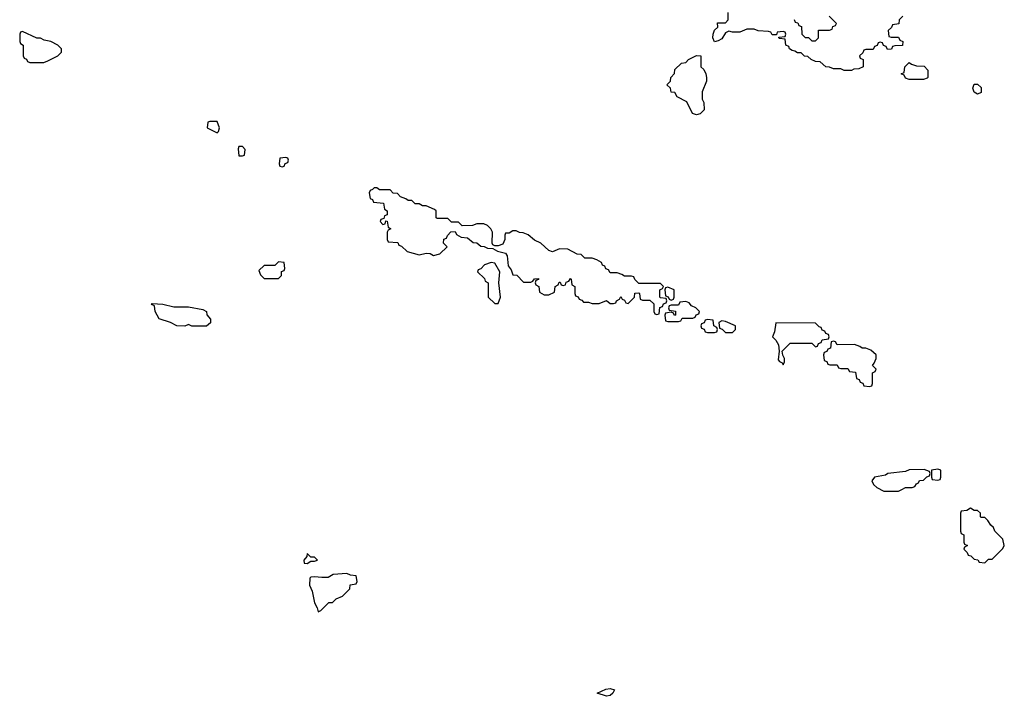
# Model space of a CAD drawing. Header units: inches. Extents: x 2671394 to 2765652, y 830470 to 955458.
# Tile 78 of 256: x 2701034 to 2706498, y 871113 to 874871. Entities that reach past the tile are written whole.
import ezdxf

# ---------------------------------------------------------------- set-up
doc = ezdxf.new("R2010")
doc.units = ezdxf.units.IN
doc.header["$MEASUREMENT"] = 0
doc.layers.add('C7807', color=7, linetype='Continuous')

msp = doc.modelspace()

# ---------------------------------------------------------------- linework, layer by layer
at = {"layer": 'C7807', "color": 2, "elevation": 14}
for points in [[(2705934, 874890), (2705914, 874870), (2705912.7, 874847.3), (2705878, 874842), (2705872.7, 874827.3), (2705854, 874810), (2705858, 874778), (2705870, 874774), (2705910, 874774), (2705918, 874758), (2705934, 874750), (2705932.7, 874727.3), (2705890, 874726), (2705878, 874722), (2705872.7, 874707.3), (2705850, 874706), (2705842, 874722), (2705827.3, 874727.3), (2705822, 874742), (2705810, 874746), (2705798, 874742), (2705792.7, 874727.3), (2705778, 874722), (2705770, 874706), (2705730, 874706), (2705718, 874702), (2705712.7, 874687.3), (2705694, 874670), (2705698, 874658), (2705714, 874650), (2705714, 874610), (2705690, 874598), (2705663.6, 874596.4), (2705650, 874588), (2705610, 874588), (2705590, 874598), (2705550, 874598), (2705527.3, 874607.3), (2705508.4, 874608.4), (2705476.4, 874636.4), (2705450, 874638), (2705426, 874650), (2705407.3, 874667.3), (2705388.4, 874668.4), (2705370, 874686), (2705350, 874686), (2705336.4, 874696.4), (2705320.4, 874700.4), (2705306, 874710), (2705302, 874722), (2705286, 874730), (2705282, 874762), (2705250, 874766), (2705246, 874770), (2705246, 874774), (2705282, 874778), (2705286, 874790), (2705282, 874802), (2705270, 874806), (2705238, 874802), (2705234, 874786), (2705210, 874786), (2705202, 874802), (2705190, 874806), (2705131.6, 874808.4), (2705110, 874818), (2705070, 874818), (2705030, 874802), (2704990, 874802), (2704970, 874808), (2704950, 874798), (2704930, 874765.2), (2704910, 874753.2), (2704890, 874748.7), (2704880.9, 874770), (2704882.7, 874790), (2704890, 874812), (2704908, 874830), (2704907.3, 874852.7), (2704950, 874854), (2704966, 874870), (2704966, 874910)], [(2705332, 874872), (2705338, 874858), (2705352.7, 874852.7), (2705358, 874838), (2705372.7, 874832.7), (2705374, 874790), (2705392.7, 874772.7), (2705411.6, 874771.6), (2705430, 874754), (2705450, 874754), (2705466, 874770), (2705467.3, 874812.7), (2705527.3, 874812.7), (2705542, 874818), (2705547.3, 874832.7), (2705562, 874838), (2705566, 874850), (2705526, 874890)]]:
    msp.add_lwpolyline(points, dxfattribs=at)
at = {"layer": 'C7807', "color": 2}
for points, elevation in [([(2701050, 874806), (2701038, 874802), (2701034, 874790), (2701034, 874750), (2701038, 874738), (2701054, 874730), (2701054, 874670), (2701058, 874658), (2701072, 874652), (2701078, 874638), (2701090, 874634), (2701167.3, 874632.7), (2701190, 874642), (2701246, 874670), (2701266, 874690), (2701266, 874710), (2701246, 874730), (2701206, 874750), (2701170, 874758), (2701150, 874768), (2701128.4, 874768.4)], 18), ([(2704790, 874342), (2704768, 874350), (2704735.3, 874415.3), (2704683.1, 874443.1), (2704670, 874466), (2704648.9, 874468.9), (2704646, 874490), (2704626, 874510), (2704646, 874530), (2704648, 874550), (2704667.3, 874572.7), (2704670, 874594), (2704706, 874630), (2704730, 874634), (2704746, 874650), (2704790, 874672), (2704814, 874670), (2704814, 874610), (2704830, 874594), (2704842, 874570), (2704844.7, 874550), (2704844.7, 874530), (2704822, 874470), (2704822, 874430), (2704831.1, 874411.1), (2704832, 874370), (2704810, 874348.7)], 14), ([(2705970, 874538), (2705950, 874546), (2705942, 874562), (2705926, 874570), (2705942, 874578), (2705946, 874610), (2705970, 874634), (2705983.6, 874623.6), (2706010, 874614), (2706052.7, 874612.7), (2706074, 874590), (2706074, 874550), (2706070, 874546), (2706050, 874538)], 14), ([(2706350, 874458), (2706330, 874468), (2706324, 874490), (2706330, 874512), (2706350, 874512), (2706370, 874494), (2706370, 874466)], 14), ([(2702130, 874306), (2702090, 874306), (2702078, 874302), (2702074, 874270), (2702130, 874242), (2702138, 874250), (2702142, 874270)], 18), ([(2702270, 874166), (2702250, 874166), (2702246.4, 874153.6), (2702250, 874114), (2702270, 874114), (2702282, 874118), (2702286, 874150)], 18), ([(2702510, 874106), (2702478, 874102), (2702474, 874070), (2702478, 874058), (2702490, 874054), (2702502, 874058), (2702507.3, 874072.7), (2702522, 874078), (2702526, 874090), (2702522, 874102)], 18), ([(2703002, 873938), (2702992.7, 873927.3), (2702978, 873922), (2702974, 873910), (2702978, 873878), (2702992.7, 873872.7), (2702998, 873858), (2703052.7, 873852.7), (2703058, 873818), (2703074, 873810), (2703072.7, 873787.3), (2703058, 873782), (2703054, 873766), (2703038, 873762), (2703034, 873750), (2703050, 873734), (2703062, 873738), (2703066, 873754), (2703072.7, 873752.7), (2703078, 873718), (2703094, 873710), (2703078, 873702), (2703074, 873690), (2703074, 873650), (2703078, 873638), (2703132.7, 873632.7), (2703138, 873618), (2703152.7, 873612.7), (2703183.6, 873583.6), (2703250, 873564.7), (2703290, 873574), (2703311.6, 873571.6), (2703330, 873562), (2703366, 873570), (2703406, 873610), (2703386, 873630), (2703387.3, 873652.7), (2703402, 873658), (2703407.3, 873672.7), (2703427.3, 873692.7), (2703450, 873694), (2703458, 873678), (2703483.6, 873663.6), (2703519.6, 873659.6), (2703550, 873634), (2703571.6, 873631.6), (2703592.7, 873612.7), (2703611.6, 873611.6), (2703630, 873602), (2703659.6, 873599.6), (2703685.4, 873585.4), (2703730, 873574), (2703739.1, 873559.1), (2703744, 873504), (2703761, 873481), (2703770, 873454), (2703792.7, 873452.7), (2703830, 873414), (2703870, 873414), (2703882, 873418), (2703890, 873432), (2703912.7, 873432.7), (2703912.7, 873427.3), (2703898, 873422), (2703894, 873410), (2703898, 873398), (2703914, 873390), (2703918, 873358), (2703943.6, 873343.6), (2703970, 873342), (2704002, 873358), (2704006, 873390), (2704022, 873398), (2704027.3, 873412.7), (2704032.7, 873412.7), (2704038, 873398), (2704050, 873394), (2704062, 873398), (2704067.3, 873412.7), (2704082, 873418), (2704090, 873434), (2704094, 873430), (2704098, 873398), (2704114, 873390), (2704114, 873350), (2704118, 873338), (2704132.7, 873332.7), (2704138, 873318), (2704152.7, 873312.7), (2704162, 873302), (2704190, 873302), (2704210, 873294), (2704250, 873294), (2704290, 873312), (2704310, 873294), (2704330, 873294), (2704342, 873298), (2704346, 873310), (2704362, 873318), (2704370, 873334), (2704378, 873318), (2704390, 873314), (2704398, 873298), (2704410, 873294), (2704446, 873330), (2704447.3, 873352.7), (2704470, 873354), (2704474, 873350), (2704478, 873318), (2704490, 873314), (2704530, 873314), (2704552.7, 873292.7), (2704554, 873250), (2704558, 873238), (2704570, 873234), (2704582, 873238), (2704587.3, 873272.7), (2704602, 873278), (2704607.3, 873292.7), (2704622, 873298), (2704626, 873310), (2704622, 873322), (2704590, 873326), (2704586, 873330), (2704586, 873370), (2704602, 873378), (2704606, 873390), (2704590, 873406), (2704470, 873406), (2704447.3, 873427.3), (2704442, 873442), (2704430, 873446), (2704390, 873446), (2704376.4, 873456.4), (2704350, 873466), (2704310, 873466), (2704302, 873482), (2704287.3, 873487.3), (2704282, 873502), (2704267.3, 873507.3), (2704262, 873522), (2704236.4, 873536.4), (2704210, 873546), (2704170, 873546), (2704150, 873566), (2704128.4, 873568.4), (2704076.4, 873596.4), (2704030, 873598), (2703990, 873582), (2703970, 873588.7), (2703926, 873630), (2703890, 873646), (2703856.4, 873676.4), (2703827.3, 873687.3), (2703808.4, 873688.4), (2703790, 873698), (2703770, 873698), (2703750, 873686), (2703730, 873686), (2703725.4, 873674.6), (2703726, 873650), (2703715.3, 873624.7), (2703690, 873615.3), (2703670, 873615.3), (2703660.2, 873620.2), (2703655.3, 873630), (2703658, 873690), (2703648, 873710), (2703630, 873728), (2703610, 873738), (2703570, 873738), (2703547.3, 873727.3), (2703490, 873726), (2703470, 873746), (2703430, 873746), (2703410, 873766), (2703350, 873766), (2703346, 873770), (2703346, 873810), (2703336.4, 873816.4), (2703290, 873838), (2703270, 873838), (2703250, 873848), (2703228.4, 873848.4), (2703210, 873866), (2703190, 873866), (2703176.4, 873876.4), (2703147.3, 873887.3), (2703130, 873906), (2703107.3, 873907.3), (2703090, 873926), (2703030, 873926), (2703016.4, 873936.4)], 18), ([(2702470, 873526), (2702450, 873506), (2702390, 873506), (2702362, 873478), (2702370, 873454), (2702390, 873434), (2702470, 873434), (2702486, 873450), (2702487.3, 873472.7), (2702502, 873478), (2702506, 873490), (2702502, 873522)], 18), ([(2703650, 873522), (2703614, 873510), (2703592.7, 873487.3), (2703578, 873482), (2703574, 873470), (2703612.7, 873432.7), (2703618, 873418), (2703634, 873410), (2703634, 873330), (2703670, 873294), (2703690, 873294), (2703702, 873330), (2703692.7, 873410), (2703699, 873470), (2703670, 873518)], 18), ([(2704630, 873386), (2704618, 873382), (2704614, 873370), (2704618, 873338), (2704632.7, 873332.7), (2704638, 873318), (2704650, 873314), (2704662, 873318), (2704666, 873330), (2704666, 873370)], 18), ([(2701890, 873276), (2701970, 873276), (2702050, 873262), (2702071.1, 873251.1), (2702072.7, 873232.7), (2702092.7, 873207.3), (2702092.7, 873187.3), (2702070, 873168), (2701990, 873168), (2701970, 873178), (2701950, 873168.7), (2701906, 873170), (2701870, 873188.7), (2701808, 873210), (2701786, 873250), (2701782, 873282), (2701766, 873290), (2701770, 873294), (2701828.9, 873291.1)], 14), ([(2704730, 873306), (2704698, 873302), (2704690, 873286), (2704650, 873286), (2704638, 873282), (2704634, 873270), (2704638, 873258), (2704672.7, 873252.7), (2704674, 873230), (2704667.3, 873227.3), (2704662, 873242), (2704650, 873246), (2704618, 873242), (2704614, 873230), (2704618, 873198), (2704630, 873194), (2704690, 873194), (2704702, 873198), (2704710, 873214), (2704770, 873214), (2704782, 873218), (2704787.3, 873232.7), (2704802, 873238), (2704806, 873250), (2704786, 873270), (2704762, 873282), (2704750, 873298)], 18), ([(2704850, 873206), (2704838, 873202), (2704832.7, 873187.3), (2704818, 873182), (2704814, 873170), (2704818, 873158), (2704832.7, 873152.7), (2704838, 873138), (2704850, 873134), (2704890, 873134), (2704902, 873138), (2704906, 873150), (2704902, 873162), (2704886, 873170), (2704882, 873202)], 18), ([(2704930, 873198), (2704914, 873190), (2704918, 873158), (2704932.7, 873152.7), (2704950, 873134), (2704990, 873134), (2705006, 873150), (2705006, 873170), (2704950, 873195.3)], 18), ([(2705230, 873188), (2705223.5, 873136.5), (2705212, 873110), (2705231, 873091), (2705244.9, 873064.9), (2705248.2, 873030), (2705242.8, 872982.8), (2705250, 872972), (2705266, 872966), (2705270, 872954), (2705278, 872970), (2705278, 872990), (2705268.4, 873008.4), (2705266, 873030), (2705310, 873074), (2705430, 873074), (2705450, 873054), (2705462, 873058), (2705467.3, 873072.7), (2705482, 873078), (2705487.3, 873092.7), (2705522, 873098), (2705526, 873110), (2705522, 873122), (2705507.3, 873127.3), (2705502, 873142), (2705487.3, 873147.3), (2705482, 873162), (2705470, 873166), (2705450, 873186)], 18), ([(2705550, 873086), (2705538, 873082), (2705532.7, 873047.3), (2705518, 873042), (2705512.7, 873027.3), (2705498, 873022), (2705494, 873010), (2705498, 872978), (2705512.7, 872972.7), (2705518, 872958), (2705530, 872954), (2705570, 872954), (2705578, 872938), (2705590, 872934), (2705630, 872934), (2705638, 872918), (2705672.7, 872912.7), (2705678, 872878), (2705692.7, 872872.7), (2705698, 872858), (2705712.7, 872852.7), (2705718, 872838), (2705750, 872834), (2705762, 872838), (2705766, 872850), (2705766, 872910), (2705782, 872918), (2705786, 872930), (2705766, 872950), (2705776.4, 872963.6), (2705786, 872990), (2705786, 873010), (2705756.4, 873036.4), (2705730, 873046), (2705710, 873046), (2705696.4, 873056.4), (2705667.3, 873067.3), (2705570, 873066), (2705562, 873082)], 18), ([(2706052.9, 872372.9), (2705970, 872371.6), (2705950, 872361.2), (2705852, 872350), (2705838.4, 872341.6), (2705778, 872330), (2705762, 872310), (2705772, 872290), (2705790, 872272), (2705830, 872252), (2705910, 872252), (2705930, 872262), (2705950, 872272), (2705987.3, 872272.7), (2706002, 872278), (2706010, 872294), (2706022, 872298), (2706027.3, 872312.7), (2706050, 872314), (2706067.3, 872332.7), (2706082, 872338), (2706086, 872350), (2706082, 872362)], 18), ([(2706130, 872375.3), (2706094, 872370), (2706094, 872330), (2706098, 872318), (2706130, 872314), (2706142, 872318), (2706146, 872330), (2706146, 872370)], 18), ([(2706310, 872158), (2706290, 872146), (2706258, 872142), (2706254, 872130), (2706254, 872030), (2706258, 872018), (2706274, 872010), (2706274, 871970), (2706278, 871958), (2706294, 871950), (2706278, 871942), (2706274, 871930), (2706292.7, 871912.7), (2706298, 871898), (2706312.7, 871892.7), (2706330, 871874), (2706351.6, 871871.6), (2706358, 871858), (2706390, 871854), (2706410, 871874), (2706430, 871874), (2706490, 871934), (2706498, 871950), (2706490, 871986), (2706446, 872030), (2706438, 872050), (2706423.1, 872063.1), (2706406, 872090), (2706390, 872106), (2706370, 872106), (2706366, 872110), (2706366, 872130), (2706350, 872146), (2706330, 872146)], 18), ([(2702630, 871906), (2702626.8, 871890), (2702611.3, 871870), (2702612.7, 871852.7), (2702630, 871851.3), (2702650, 871864.7), (2702670, 871864.7), (2702686, 871870), (2702670, 871886), (2702650, 871886)], 18), ([(2702850, 871795.3), (2702774, 871790), (2702746, 871774), (2702710, 871772.7), (2702670, 871777.6), (2702650, 871775.1), (2702643.8, 871770), (2702643, 871730), (2702656.7, 871696.7), (2702670, 871632), (2702684.5, 871604.5), (2702690, 871582), (2702706, 871590), (2702750, 871634), (2702770, 871634), (2702790, 871654), (2702826, 871670), (2702866, 871710), (2702867.3, 871732.7), (2702902, 871738), (2702906, 871750), (2702902, 871782), (2702870, 871786)], 18), ([(2704290, 871113.2), (2704238, 871130), (2704286.6, 871153.4), (2704310, 871155.8), (2704334, 871150), (2704326, 871130), (2704310, 871117.2)], 14)]:
    msp.add_lwpolyline(points, close=True, dxfattribs=dict(at, elevation=elevation))

doc.saveas('drawing.dxf')
